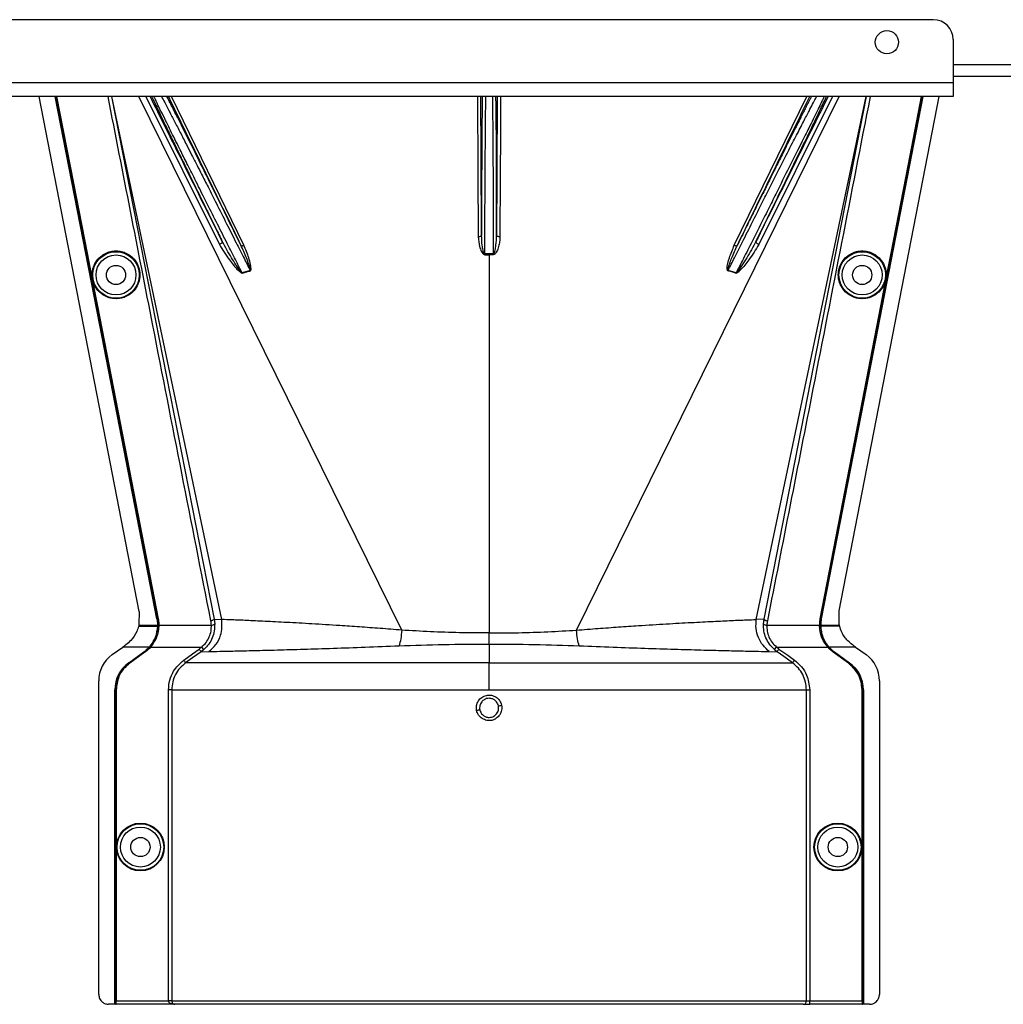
# Model space of a CAD drawing. Header units: inches. Extents: x -3977 to 448, y -4288 to 2176.
# Tile 149 of 206: x -3643 to -3495, y 722 to 871. Entities that reach past the tile are written whole.
import ezdxf

# ---------------------------------------------------------------- set-up
doc = ezdxf.new("R2010")
doc.units = ezdxf.units.IN
doc.header["$MEASUREMENT"] = 0

msp = doc.modelspace()

# ---------------------------------------------------------------- linework, layer by layer
at = {"color": 7, "linetype": 'Continuous', "lineweight": 25}
for p, q in [((-3505.463, 870.523), (-3784.463, 870.523)), ((-3502.463, 867.523), (-3502.463, 861.023)), ((-3502.463, 862.023), (-3289.963, 862.023)), ((-3502.463, 861.023), (-3787.463, 861.023)), ((-3502.463, 861.023), (-3502.463, 858.923)), ((-3502.463, 858.923), (-3787.463, 858.923))]:
    msp.add_line(p, q, dxfattribs=at)
at = {"color": 8, "linetype": 'Continuous', "lineweight": 25}
msp.add_line((-3502.463, 863.773), (-3259.963, 863.773), dxfattribs=at)
at = {"color": 2, "linetype": 'Continuous', "lineweight": 25}
for p, q in [((-3625.228, 781.281), (-3640.338, 858.923)), ((-3629.398, 858.923), (-3613.945, 780.102)), ((-3612.76, 780.051), (-3629.352, 858.923)), ((-3585.643, 778.457), (-3625.277, 858.923)), ((-3624.26, 858.923), (-3613.151, 836.626)), ((-3609.446, 836.494), (-3620.39, 858.923)), ((-3559.282, 778.457), (-3519.648, 858.923)), ((-3535.48, 836.494), (-3524.536, 858.923)), ((-3532.165, 780.051), (-3515.573, 858.923)), ((-3520.666, 858.923), (-3531.774, 836.626)), ((-3530.981, 780.102), (-3515.528, 858.923)), ((-3519.68, 781.371), (-3504.588, 858.923)), ((-3573.094, 835.199), (-3573.099, 840.023)), ((-3571.827, 840.023), (-3571.832, 835.199)), ((-3633.108, 835.318), (-3633.152, 835.31)), ((-3572.463, 835.081), (-3572.463, 835.2)), ((-3572.463, 835.081), (-3572.463, 778.024)), ((-3511.817, 835.318), (-3511.774, 835.31)), ((-3608.507, 832.694), (-3609.712, 832.33)), ((-3535.214, 832.33), (-3536.418, 832.694)), ((-3631.553, 827.33), (-3631.597, 827.321)), ((-3513.372, 827.33), (-3513.329, 827.321)), ((-3625.228, 781.281), (-3625.276, 779.241)), ((-3519.65, 779.241), (-3519.68, 781.371)), ((-3622.57, 780.153), (-3622.54, 780.159)), ((-3622.377, 780.161), (-3622.42, 780.153)), ((-3613.945, 780.102), (-3613.858, 779.393)), ((-3613.945, 780.102), (-3612.76, 780.051)), ((-3530.981, 780.102), (-3532.165, 780.051)), ((-3531.067, 779.393), (-3530.981, 780.102)), ((-3522.548, 780.161), (-3522.505, 780.153)), ((-3522.355, 780.153), (-3522.385, 780.159)), ((-3625.32, 779.062), (-3624.908, 779.062)), ((-3625.276, 779.241), (-3625.281, 779.221)), ((-3625.281, 779.221), (-3624.939, 779.221)), ((-3624.939, 779.221), (-3622.478, 779.221)), ((-3624.908, 779.062), (-3622.48, 779.062)), ((-3622.449, 779.062), (-3622.447, 779.221)), ((-3622.33, 779.063), (-3622.449, 779.063)), ((-3622.286, 779.061), (-3622.33, 779.063)), ((-3622.284, 779.221), (-3614.357, 779.221)), ((-3530.569, 779.221), (-3522.641, 779.221)), ((-3522.64, 779.061), (-3522.596, 779.063)), ((-3522.596, 779.063), (-3522.476, 779.063)), ((-3522.447, 779.221), (-3519.986, 779.221)), ((-3520.017, 779.062), (-3522.446, 779.062)), ((-3519.605, 779.062), (-3520.017, 779.062)), ((-3519.986, 779.221), (-3519.645, 779.221)), ((-3623.582, 775.899), (-3622.719, 777.383)), ((-3572.463, 776.356), (-3572.463, 778.024)), ((-3629.318, 774.76), (-3627.735, 775.899)), ((-3623.732, 775.899), (-3627.735, 775.899)), ((-3623.732, 775.899), (-3623.709, 775.878)), ((-3623.691, 775.899), (-3623.582, 775.899)), ((-3623.549, 775.87), (-3623.582, 775.899)), ((-3623.524, 775.899), (-3615.82, 775.899)), ((-3615.488, 775.525), (-3615.897, 775.198)), ((-3615.897, 775.198), (-3614.725, 775.24)), ((-3615.488, 775.525), (-3615.82, 775.899)), ((-3572.463, 776.356), (-3572.463, 773.519)), ((-3530.2, 775.24), (-3529.028, 775.198)), ((-3529.438, 775.525), (-3529.106, 775.899)), ((-3529.106, 775.899), (-3521.402, 775.899)), ((-3521.376, 775.87), (-3521.344, 775.899)), ((-3521.234, 775.899), (-3521.344, 775.899)), ((-3521.217, 775.878), (-3521.194, 775.899)), ((-3517.191, 775.899), (-3521.194, 775.899)), ((-3517.191, 775.899), (-3515.608, 774.76)), ((-3626.832, 773.519), (-3624.551, 775.16)), ((-3626.814, 773.494), (-3624.533, 775.135)), ((-3626.682, 773.519), (-3624.401, 775.16)), ((-3624.375, 775.124), (-3626.656, 773.483)), ((-3624.533, 775.135), (-3624.551, 775.16)), ((-3624.375, 775.124), (-3624.401, 775.16)), ((-3520.55, 775.124), (-3520.525, 775.16)), ((-3518.269, 773.483), (-3520.55, 775.124)), ((-3520.525, 775.16), (-3518.244, 773.519)), ((-3520.375, 775.16), (-3520.393, 775.135)), ((-3520.393, 775.135), (-3518.112, 773.494)), ((-3520.375, 775.16), (-3518.094, 773.519)), ((-3626.832, 773.519), (-3626.814, 773.494)), ((-3626.656, 773.483), (-3626.682, 773.519)), ((-3572.463, 769.46), (-3572.463, 773.519)), ((-3518.244, 773.519), (-3518.269, 773.483)), ((-3518.112, 773.494), (-3518.094, 773.519)), ((-3631.352, 723.522), (-3631.352, 770.79)), ((-3513.574, 770.79), (-3513.574, 723.522)), ((-3628.912, 722.022), (-3628.912, 769.46)), ((-3628.881, 769.46), (-3628.912, 769.46)), ((-3628.881, 722.022), (-3628.881, 769.46)), ((-3628.762, 722.022), (-3628.762, 769.46)), ((-3628.762, 769.46), (-3628.718, 769.46)), ((-3628.718, 769.46), (-3628.718, 722.522)), ((-3620.82, 722.522), (-3620.82, 769.46)), ((-3620.321, 769.46), (-3620.321, 722.522)), ((-3524.604, 722.522), (-3524.604, 769.46)), ((-3524.105, 769.46), (-3524.105, 722.522)), ((-3516.207, 722.522), (-3516.207, 769.46)), ((-3516.207, 769.46), (-3516.164, 769.46)), ((-3516.164, 769.46), (-3516.164, 722.022)), ((-3516.014, 769.46), (-3516.044, 769.46)), ((-3516.044, 769.46), (-3516.044, 722.022)), ((-3516.014, 769.46), (-3516.014, 722.022)), ((-3628.912, 722.022), (-3629.852, 722.022)), ((-3628.881, 722.022), (-3628.912, 722.022)), ((-3628.762, 722.022), (-3628.881, 722.022)), ((-3628.762, 722.022), (-3628.727, 722.022)), ((-3619.871, 722.022), (-3628.727, 722.022)), ((-3628.718, 722.522), (-3620.82, 722.522)), ((-3620.321, 722.522), (-3620.82, 722.522)), ((-3620.321, 722.522), (-3524.604, 722.522)), ((-3525.103, 722.022), (-3619.871, 722.022)), ((-3525.103, 722.022), (-3524.105, 722.022)), ((-3524.604, 722.522), (-3524.105, 722.522)), ((-3524.105, 722.022), (-3524.105, 722.522)), ((-3524.105, 722.522), (-3516.207, 722.522)), ((-3516.199, 722.022), (-3524.105, 722.022)), ((-3516.199, 722.022), (-3516.164, 722.022)), ((-3516.044, 722.022), (-3516.164, 722.022)), ((-3516.014, 722.022), (-3516.044, 722.022)), ((-3515.074, 722.022), (-3516.014, 722.022))]:
    msp.add_line(p, q, dxfattribs=at)
at = {"color": 2, "linetype": 'Continuous', "lineweight": 25, "flags": 128}
for points in [[(-3622.57, 780.153), (-3631.191, 824.462), (-3637.899, 858.923)], [(-3622.54, 780.159), (-3631.157, 824.452), (-3637.868, 858.923)], [(-3633.152, 835.31), (-3635.762, 848.718), (-3637.749, 858.923)], [(-3637.704, 858.923), (-3635.159, 845.853), (-3633.108, 835.318)], [(-3574.198, 858.923), (-3574.144, 847.565), (-3574.098, 837.776)], [(-3573.598, 838.015), (-3573.655, 850.06), (-3573.697, 858.923)], [(-3571.228, 858.923), (-3571.283, 847.479), (-3571.327, 838.015)], [(-3570.727, 858.923), (-3570.754, 853.285), (-3570.784, 846.943), (-3570.828, 837.776)], [(-3507.058, 858.923), (-3515.615, 814.961), (-3522.385, 780.159)], [(-3507.026, 858.923), (-3515.582, 814.968), (-3522.355, 780.153)], [(-3511.817, 835.318), (-3509.207, 848.726), (-3507.221, 858.923)], [(-3511.774, 835.31), (-3509.163, 848.718), (-3507.176, 858.923)], [(-3573.598, 838.015), (-3573.608, 837.969), (-3573.637, 837.924), (-3573.683, 837.883), (-3573.746, 837.847), (-3573.821, 837.817), (-3573.907, 837.795), (-3574.001, 837.781), (-3574.098, 837.776)], [(-3570.828, 837.776), (-3570.925, 837.781), (-3571.018, 837.795), (-3571.104, 837.817), (-3571.18, 837.847), (-3571.242, 837.883), (-3571.288, 837.924), (-3571.317, 837.969), (-3571.327, 838.015)], [(-3612.715, 837.074), (-3612.706, 837.027), (-3612.718, 836.972), (-3612.752, 836.912), (-3612.805, 836.848), (-3612.875, 836.785), (-3612.959, 836.725), (-3613.052, 836.671), (-3613.151, 836.626)], [(-3609.905, 836.503), (-3609.882, 836.473), (-3609.846, 836.451), (-3609.798, 836.437), (-3609.74, 836.432), (-3609.674, 836.435), (-3609.602, 836.447), (-3609.525, 836.467), (-3609.446, 836.494)], [(-3535.48, 836.494), (-3535.401, 836.467), (-3535.324, 836.447), (-3535.251, 836.435), (-3535.185, 836.432), (-3535.127, 836.437), (-3535.08, 836.451), (-3535.044, 836.473), (-3535.02, 836.503)], [(-3531.774, 836.626), (-3531.873, 836.671), (-3531.966, 836.725), (-3532.05, 836.785), (-3532.12, 836.848), (-3532.173, 836.912), (-3532.207, 836.972), (-3532.22, 837.027), (-3532.211, 837.074)], [(-3631.597, 827.321), (-3632.468, 831.795), (-3633.152, 835.31)], [(-3633.108, 835.318), (-3632.238, 830.845), (-3631.553, 827.33)], [(-3573.094, 835.199), (-3573.094, 835.184), (-3573.094, 835.168), (-3573.094, 835.153), (-3573.093, 835.138), (-3573.093, 835.124), (-3573.093, 835.109), (-3573.093, 835.095), (-3573.093, 835.081)], [(-3571.832, 835.081), (-3571.832, 835.095), (-3571.832, 835.109), (-3571.832, 835.124), (-3571.832, 835.138), (-3571.832, 835.153), (-3571.832, 835.168), (-3571.832, 835.184), (-3571.832, 835.199)], [(-3513.372, 827.33), (-3512.501, 831.803), (-3511.817, 835.318)], [(-3513.329, 827.321), (-3512.458, 831.795), (-3511.774, 835.31)], [(-3622.42, 780.153), (-3623.726, 786.866), (-3624.815, 792.466), (-3625.688, 796.953), (-3626.201, 799.588), (-3626.591, 801.597), (-3626.86, 802.98), (-3626.982, 803.607), (-3627.002, 803.708), (-3627.006, 803.73), (-3627.007, 803.735), (-3627.007, 803.736), (-3627.008, 803.736), (-3627.008, 803.736), (-3627.008, 803.736), (-3627.007, 803.736), (-3627.007, 803.736), (-3627.007, 803.736), (-3627.007, 803.736), (-3627.008, 803.736), (-3627.008, 803.737), (-3631.597, 827.321)], [(-3631.553, 827.33), (-3626.414, 800.915), (-3622.377, 780.161)], [(-3522.548, 780.161), (-3517.41, 806.575), (-3513.372, 827.33)], [(-3522.505, 780.153), (-3517.367, 806.567), (-3513.329, 827.321)], [(-3622.478, 779.221), (-3622.461, 779.221), (-3622.447, 779.221)], [(-3522.478, 779.221), (-3522.477, 779.132), (-3522.476, 779.062)], [(-3522.447, 779.221), (-3522.465, 779.221), (-3522.478, 779.221)], [(-3522.476, 779.062), (-3522.459, 779.062), (-3522.446, 779.062)], [(-3519.65, 779.241), (-3519.647, 779.23), (-3519.645, 779.221)], [(-3618.527, 773.924), (-3617.218, 774.865), (-3616.188, 775.604)], [(-3615.897, 775.198), (-3617.19, 774.27), (-3618.236, 773.519)], [(-3526.689, 773.519), (-3528.02, 774.474), (-3529.028, 775.198)], [(-3528.737, 775.604), (-3527.427, 774.663), (-3526.398, 773.925)]]:
    msp.add_lwpolyline(points, dxfattribs=at)
at = {"color": 7, "linetype": 'Continuous', "lineweight": 25}
msp.add_circle((-3512.463, 867.123), 1.75, dxfattribs=at)
at = {"color": 2, "linetype": 'Continuous', "lineweight": 25}
for centre, radius in [((-3628.742, 832.023), 3.509), ((-3628.742, 832.023), 3.012), ((-3516.183, 832.023), 3.509), ((-3516.183, 832.023), 3.012), ((-3628.742, 832.023), 1.45), ((-3516.183, 832.023), 1.45), ((-3625.062, 745.741), 3.605), ((-3625.062, 745.741), 3.509), ((-3625.062, 745.741), 3.012), ((-3519.864, 745.741), 3.605), ((-3519.864, 745.741), 3.509), ((-3519.864, 745.741), 3.012), ((-3625.062, 745.741), 1.45), ((-3519.864, 745.741), 1.45)]:
    msp.add_circle(centre, radius, dxfattribs=at)
at = {"color": 7, "linetype": 'Continuous', "lineweight": 25}
msp.add_arc((-3505.463, 867.523), 3, 0, 90, dxfattribs=at)
at = {"color": 2, "linetype": 'Continuous', "lineweight": 25}
for centre, radius, start, end in [((-3607.053, 833.405), 2.868, 202.02204, 202.7694), ((-3604.717, 833.815), 3.952, 196.4795, 197.15605), ((-3540.208, 833.815), 3.952, 342.84395, 343.5205), ((-3537.872, 833.405), 2.868, 337.2306, 337.97796), ((-3614.283, 779.815), 0.599, 262.9578, 315.17479), ((-3530.642, 779.815), 0.599, 224.82521, 277.0422), ((-3626.462, 770.79), 4.89, 125.73216, 180), ((-3518.464, 770.79), 4.89, 0, 54.26784), ((-3623.912, 769.46), 5, 125.73216, 180), ((-3521.014, 769.46), 4.969, 0, 54.26784), ((-3521.014, 769.46), 5, 0, 54.26784), ((-3568.775, 740.759), 26.168, 101.21699, 102.30669), ((-3576.15, 792.706), 26.17, 281.2161, 282.30574), ((-3525.104, 722.521), 0.5, 270.05508, 0.05497)]:
    msp.add_arc(centre, radius, start, end, dxfattribs=at)
for centre, major_axis, start_param, end_param in [((-3622.434, 777.671), (0.033, 4.773), 1.2402323, 1.2750713), ((-3522.492, 777.671), (-0.033, 4.773), 5.008114, 5.042953)]:
    msp.add_ellipse(centre, major_axis=major_axis, ratio=0.0122176, start_param=start_param, end_param=end_param, dxfattribs=at)
for points, knots in [([(-3614.436, 779.858), (-3617.354, 794.698), (-3622.535, 821.051), (-3627.687, 847.408), (-3629.938, 858.923)], [0, 0, 0, 0, 0.563129, 1, 1, 1, 1]), ([(-3612.715, 837.074), (-3614.82, 841.305), (-3618.444, 848.587), (-3622.069, 855.871), (-3623.588, 858.923)], [0, 0, 0, 0, 0.5810389, 1, 1, 1, 1]), ([(-3623.35, 858.923), (-3623.327, 858.874), (-3623.275, 858.761), (-3623.196, 858.594), (-3623.138, 858.469), (-3623.112, 858.414), (-3623.093, 858.374), (-3623.041, 858.264), (-3622.854, 857.868), (-3622.514, 857.154), (-3622.06, 856.206), (-3621.624, 855.298), (-3621.199, 854.417), (-3620.743, 853.473), (-3620.257, 852.469), (-3619.557, 851.027), (-3618.675, 849.216), (-3617.565, 846.943), (-3616.386, 844.535), (-3615.094, 841.903), (-3613.843, 839.36), (-3613.057, 837.768), (-3612.715, 837.074)], [0, 0, 0, 0, 0.0153343, 0.034941, 0.0427187, 0.0470686, 0.0484625, 0.0525325, 0.0739635, 0.1418048, 0.2024107, 0.2484103, 0.2945215, 0.3412995, 0.3887581, 0.4365179, 0.53653, 0.620098, 0.7125676, 0.8188361, 0.9209665, 1, 1, 1, 1]), ([(-3609.712, 832.33), (-3610.004, 832.901), (-3610.68, 834.223), (-3611.867, 836.558), (-3613.264, 839.335), (-3614.549, 841.883), (-3615.557, 843.889), (-3616.312, 845.387), (-3617.182, 847.123), (-3618.159, 849.074), (-3619.105, 850.967), (-3619.875, 852.516), (-3620.508, 853.796), (-3621.43, 855.661), (-3622.262, 857.349), (-3622.834, 858.533), (-3622.982, 858.849), (-3623.017, 858.923)], [0, 0, 0, 0, 0.0573836, 0.1326953, 0.2259282, 0.3209584, 0.3734689, 0.4175145, 0.4659054, 0.5440857, 0.6149216, 0.6676324, 0.7186743, 0.7680795, 0.9065389, 0.9781147, 1, 1, 1, 1]), ([(-3621.87, 858.923), (-3621.833, 858.854), (-3621.673, 858.557), (-3621.25, 857.753), (-3620.603, 856.514), (-3619.826, 855.012), (-3618.952, 853.313), (-3618.096, 851.646), (-3617.276, 850.042), (-3616.552, 848.62), (-3615.746, 847.037), (-3614.775, 845.14), (-3613.518, 842.652), (-3612.09, 839.82), (-3610.692, 837.038), (-3609.504, 834.675), (-3608.814, 833.304), (-3608.507, 832.694)], [0, 0, 0, 0, 0.0206427, 0.0896399, 0.1605839, 0.2347576, 0.3064728, 0.3783979, 0.4295196, 0.4831864, 0.5287595, 0.5917833, 0.6725476, 0.7704894, 0.8622687, 0.9387727, 1, 1, 1, 1]), ([(-3609.905, 836.503), (-3610.384, 837.477), (-3611.409, 839.565), (-3612.944, 842.678), (-3614.426, 845.675), (-3615.919, 848.685), (-3617.385, 851.63), (-3618.646, 854.15), (-3619.711, 856.267), (-3620.508, 857.842), (-3620.912, 858.628), (-3621.064, 858.923)], [0, 0, 0, 0, 0.1107526, 0.2373143, 0.3502207, 0.4540581, 0.5934671, 0.7192205, 0.8032133, 0.9260683, 1, 1, 1, 1]), ([(-3620.834, 858.923), (-3618.82, 854.792), (-3615.176, 847.317), (-3611.535, 839.846), (-3609.905, 836.503)], [0, 0, 0, 0, 0.5525619, 1, 1, 1, 1]), ([(-3573.489, 858.923), (-3573.49, 858.873), (-3573.493, 858.742), (-3573.497, 858.535), (-3573.5, 858.376), (-3573.501, 858.312), (-3573.501, 858.28), (-3573.504, 858.135), (-3573.508, 857.854), (-3573.515, 857.413), (-3573.521, 856.942), (-3573.527, 856.416), (-3573.535, 855.712), (-3573.545, 854.758), (-3573.554, 853.611), (-3573.563, 852.423), (-3573.571, 851.011), (-3573.579, 849.413), (-3573.587, 847.546), (-3573.592, 845.88), (-3573.596, 844.047), (-3573.598, 842.104), (-3573.599, 840.003), (-3573.598, 838.635), (-3573.598, 838.015)], [0, 0, 0, 0, 0.0166691, 0.0437801, 0.0539766, 0.0582347, 0.0601538, 0.0619329, 0.0949288, 0.1279181, 0.1609018, 0.1938805, 0.2318688, 0.2917098, 0.3582433, 0.4138686, 0.4678641, 0.5566996, 0.6253008, 0.7029741, 0.7587986, 0.84244, 0.9286124, 1, 1, 1, 1]), ([(-3573.099, 840.023), (-3573.091, 841.332), (-3573.077, 843.95), (-3573.054, 847.726), (-3573.032, 851.204), (-3573.009, 854.264), (-3572.987, 856.73), (-3572.969, 858.312), (-3572.959, 858.793), (-3572.956, 858.923)], [0, 0, 0, 0, 0.15695739, 0.31391478, 0.47087217, 0.62782955, 0.78478694, 0.94174433, 1, 1, 1, 1]), ([(-3571.969, 858.923), (-3571.966, 858.793), (-3571.956, 858.312), (-3571.938, 856.73), (-3571.916, 854.264), (-3571.894, 851.204), (-3571.871, 847.726), (-3571.849, 843.95), (-3571.834, 841.332), (-3571.827, 840.023)], [0, 0, 0, 0, 0.0582557, 0.2152131, 0.3721704, 0.5291278, 0.6860852, 0.8430426, 1, 1, 1, 1]), ([(-3571.327, 838.015), (-3571.327, 838.284), (-3571.327, 838.824), (-3571.327, 839.643), (-3571.327, 840.473), (-3571.327, 841.784), (-3571.328, 843.056), (-3571.33, 844.12), (-3571.331, 844.474), (-3571.331, 844.607), (-3571.331, 844.669), (-3571.332, 845.081), (-3571.334, 845.857), (-3571.337, 846.981), (-3571.34, 847.951), (-3571.344, 848.907), (-3571.349, 849.977), (-3571.356, 851.359), (-3571.366, 852.916), (-3571.378, 854.461), (-3571.391, 855.809), (-3571.403, 856.886), (-3571.415, 857.7), (-3571.425, 858.309), (-3571.432, 858.714), (-3571.436, 858.883), (-3571.437, 858.923)], [0, 0, 0, 0, 0.0309875, 0.0623812, 0.0941812, 0.1263867, 0.2132907, 0.2410509, 0.2510029, 0.2549966, 0.2567479, 0.2583355, 0.3036753, 0.3490046, 0.3943251, 0.4234326, 0.4694632, 0.5324116, 0.6084698, 0.690263, 0.770095, 0.8381091, 0.8961778, 0.94397, 0.9867951, 1, 1, 1, 1]), ([(-3523.862, 858.923), (-3523.924, 858.804), (-3524.04, 858.579), (-3524.207, 858.251), (-3524.319, 858.032), (-3524.373, 857.926), (-3524.403, 857.866), (-3524.54, 857.598), (-3524.772, 857.14), (-3525.086, 856.519), (-3525.293, 856.109), (-3525.401, 855.895), (-3525.439, 855.821), (-3525.453, 855.791), (-3525.623, 855.454), (-3526.038, 854.629), (-3526.711, 853.287), (-3527.485, 851.739), (-3528.341, 850.022), (-3529.244, 848.205), (-3530.215, 846.248), (-3531.1, 844.46), (-3532.054, 842.529), (-3533.053, 840.504), (-3534.073, 838.432), (-3534.731, 837.091), (-3535.02, 836.503)], [0, 0, 0, 0, 0.0311776, 0.0588883, 0.0717596, 0.0779477, 0.0809797, 0.0839703, 0.1328008, 0.1697794, 0.194664, 0.2025307, 0.2053145, 0.2068987, 0.2073307, 0.2604828, 0.3369424, 0.4028304, 0.4710206, 0.5587227, 0.626383, 0.7036835, 0.7661012, 0.8469711, 0.9328737, 1, 1, 1, 1]), ([(-3535.02, 836.503), (-3532.946, 840.757), (-3529.304, 848.229), (-3525.661, 855.704), (-3524.092, 858.923)], [0, 0, 0, 0, 0.5694662, 1, 1, 1, 1]), ([(-3532.732, 840.023), (-3532.306, 840.871), (-3531.484, 842.508), (-3529.987, 845.512), (-3528.371, 848.726), (-3526.774, 851.802), (-3525.714, 853.812), (-3525.049, 855.111), (-3524.604, 855.976), (-3523.952, 857.243), (-3523.374, 858.361), (-3523.122, 858.819), (-3523.065, 858.923)], [0, 0, 0, 0, 0.10581834, 0.20434309, 0.37933261, 0.52532755, 0.64244402, 0.69681846, 0.750254, 0.80278244, 0.95501976, 1, 1, 1, 1]), ([(-3532.211, 837.074), (-3531.546, 838.423), (-3530.215, 841.121), (-3528.235, 845.154), (-3526.349, 849.011), (-3524.59, 852.627), (-3523.078, 855.758), (-3522.021, 857.967), (-3521.687, 858.688), (-3521.578, 858.923)], [0, 0, 0, 0, 0.1514708, 0.3030302, 0.4545333, 0.6060937, 0.7647322, 0.9233851, 1, 1, 1, 1]), ([(-3521.338, 858.923), (-3523.308, 854.964), (-3526.933, 847.681), (-3530.557, 840.398), (-3532.211, 837.074)], [0, 0, 0, 0, 0.5434692, 1, 1, 1, 1]), ([(-3521.92, 858.923), (-3521.971, 858.816), (-3522.19, 858.354), (-3522.955, 856.774), (-3523.912, 854.804), (-3524.778, 853.077), (-3525.411, 851.831), (-3526.146, 850.383), (-3527.307, 848.077), (-3528.631, 845.409), (-3530.095, 842.45), (-3530.899, 840.85), (-3531.314, 840.023)], [0, 0, 0, 0, 0.046067, 0.1979567, 0.3571034, 0.4144948, 0.4784064, 0.5488719, 0.6259163, 0.7996112, 0.8964894, 1, 1, 1, 1]), ([(-3514.987, 858.923), (-3517.86, 844.228), (-3523.013, 817.87), (-3528.196, 791.518), (-3530.489, 779.858)], [0, 0, 0, 0, 0.5575415, 1, 1, 1, 1]), ([(-3536.418, 832.694), (-3536.102, 833.324), (-3535.387, 834.744), (-3534.154, 837.197), (-3533.234, 839.025), (-3532.732, 840.023)], [0, 0, 0, 0, 0.2657186, 0.599055, 1, 1, 1, 1]), ([(-3531.314, 840.023), (-3531.863, 838.932), (-3532.852, 836.968), (-3534.157, 834.395), (-3534.896, 832.95), (-3535.214, 832.33)], [0, 0, 0, 0, 0.415954, 0.7493023, 1, 1, 1, 1]), ([(-3574.098, 837.776), (-3574.058, 837.285), (-3573.999, 836.547), (-3573.71, 835.711), (-3573.481, 835.331), (-3573.302, 835.127), (-3573.162, 835.096), (-3573.093, 835.081)], [0, 0, 0, 0, 0.4983599, 0.7494053, 0.8749278, 0.9384803, 1, 1, 1, 1]), ([(-3573.094, 835.199), (-3573.103, 835.2), (-3573.122, 835.202), (-3573.158, 835.224), (-3573.29, 835.388), (-3573.384, 835.838), (-3573.555, 836.741), (-3573.581, 837.506), (-3573.598, 838.015)], [0, 0, 0, 0, 0.0089156, 0.0183587, 0.040761, 0.2203798, 0.4805661, 1, 1, 1, 1]), ([(-3571.832, 835.199), (-3571.823, 835.2), (-3571.804, 835.202), (-3571.767, 835.224), (-3571.711, 835.292), (-3571.633, 835.474), (-3571.52, 835.884), (-3571.378, 836.747), (-3571.348, 837.508), (-3571.327, 838.015)], [0, 0, 0, 0, 0.0089627, 0.0184522, 0.040975, 0.0975574, 0.2215224, 0.4810232, 1, 1, 1, 1]), ([(-3570.828, 837.776), (-3570.839, 837.53), (-3570.86, 837.038), (-3570.991, 836.423), (-3571.138, 835.947), (-3571.284, 835.599), (-3571.432, 835.342), (-3571.583, 835.182), (-3571.696, 835.099), (-3571.787, 835.087), (-3571.832, 835.081)], [0, 0, 0, 0, 0.2494258, 0.4981465, 0.6313157, 0.748454, 0.8738124, 0.9191167, 0.9603769, 1, 1, 1, 1]), ([(-3613.151, 836.626), (-3612.668, 835.835), (-3611.834, 834.47), (-3610.702, 833.081), (-3610.029, 832.455), (-3609.817, 832.325), (-3609.739, 832.296), (-3609.712, 832.292), (-3609.701, 832.294), (-3609.698, 832.295)], [0, 0, 0, 0, 0.50298612, 0.86745605, 0.95625538, 0.98653103, 0.99475298, 0.99816914, 1, 1, 1, 1]), ([(-3609.712, 832.33), (-3609.714, 832.329), (-3609.718, 832.328), (-3609.727, 832.329), (-3609.745, 832.334), (-3609.83, 832.393), (-3609.93, 832.526), (-3610.1, 832.746), (-3610.341, 833.091), (-3610.76, 833.718), (-3611.608, 835.042), (-3612.26, 836.239), (-3612.715, 837.074)], [0, 0, 0, 0, 0.0010741, 0.0021709, 0.0045573, 0.0104098, 0.0556879, 0.0929528, 0.1604429, 0.2818086, 0.4986546, 1, 1, 1, 1]), ([(-3608.507, 832.694), (-3608.504, 832.695), (-3608.498, 832.696), (-3608.491, 832.7), (-3608.485, 832.707), (-3608.474, 832.725), (-3608.47, 832.786), (-3608.492, 832.921), (-3608.563, 833.206), (-3608.75, 833.774), (-3609.171, 834.905), (-3609.612, 835.864), (-3609.905, 836.502)], [0, 0, 0, 0, 0.0020234, 0.0039613, 0.0059873, 0.008217, 0.0197297, 0.050125, 0.1118242, 0.2383477, 0.493618, 1, 1, 1, 1]), ([(-3608.494, 832.649), (-3608.472, 832.659), (-3608.429, 832.677), (-3608.387, 832.76), (-3608.372, 832.908), (-3608.379, 833.206), (-3608.483, 833.787), (-3608.775, 834.931), (-3609.178, 835.87), (-3609.446, 836.494)], [0, 0, 0, 0, 0.0152758, 0.0305323, 0.0634754, 0.1262277, 0.2512207, 0.5011926, 1, 1, 1, 1]), ([(-3536.432, 832.649), (-3536.441, 832.652), (-3536.459, 832.659), (-3536.492, 832.685), (-3536.543, 832.769), (-3536.592, 833.435), (-3536.212, 834.71), (-3535.737, 835.868), (-3535.48, 836.494)], [0, 0, 0, 0, 0.00628949, 0.0128488, 0.0284102, 0.07570727, 0.49978448, 1, 1, 1, 1]), ([(-3536.418, 832.694), (-3536.421, 832.695), (-3536.427, 832.696), (-3536.434, 832.7), (-3536.44, 832.706), (-3536.447, 832.717), (-3536.451, 832.735), (-3536.459, 832.857), (-3536.399, 833.055), (-3536.304, 833.393), (-3536.129, 833.896), (-3535.731, 834.96), (-3535.314, 835.864), (-3535.02, 836.503)], [0, 0, 0, 0, 0.002002, 0.0039182, 0.0059178, 0.0081145, 0.0132777, 0.0194868, 0.0994036, 0.1644525, 0.2820291, 0.4928409, 1, 1, 1, 1]), ([(-3531.774, 836.626), (-3532.255, 835.839), (-3533.083, 834.482), (-3534.213, 833.092), (-3534.864, 832.444), (-3535.087, 832.308), (-3535.169, 832.289), (-3535.205, 832.289), (-3535.22, 832.293), (-3535.228, 832.295)], [0, 0, 0, 0, 0.49871053, 0.85962412, 0.95470066, 0.98237053, 0.99206952, 0.9961825, 1, 1, 1, 1]), ([(-3532.211, 837.074), (-3532.666, 836.239), (-3533.351, 834.981), (-3534.245, 833.594), (-3534.708, 832.911), (-3534.948, 832.581), (-3535.078, 832.428), (-3535.143, 832.359), (-3535.18, 832.334), (-3535.198, 832.329), (-3535.207, 832.328), (-3535.211, 832.329), (-3535.214, 832.33)], [0, 0, 0, 0, 0.5009066, 0.755241, 0.8820707, 0.9446164, 0.9748532, 0.9894631, 0.9953788, 0.9977943, 0.9989073, 1, 1, 1, 1]), ([(-3628.742, 828.439), (-3628.96, 828.451), (-3629.436, 828.476), (-3630.183, 828.707), (-3630.969, 829.154), (-3631.695, 829.884), (-3632.219, 830.879), (-3632.412, 832.044), (-3632.219, 833.208), (-3631.695, 834.204), (-3630.969, 834.933), (-3630.183, 835.381), (-3629.436, 835.611), (-3628.96, 835.637), (-3628.742, 835.648)], [0, 0, 0, 0, 0.0563094, 0.122835, 0.200993, 0.2913236, 0.3924071, 0.5, 0.6075929, 0.7086764, 0.799007, 0.877165, 0.9436906, 1, 1, 1, 1]), ([(-3628.742, 835.648), (-3628.524, 835.637), (-3628.049, 835.611), (-3627.301, 835.381), (-3626.515, 834.933), (-3625.79, 834.204), (-3625.265, 833.208), (-3625.072, 832.044), (-3625.265, 830.879), (-3625.79, 829.884), (-3626.515, 829.154), (-3627.301, 828.707), (-3628.049, 828.476), (-3628.524, 828.451), (-3628.742, 828.439)], [0, 0, 0, 0, 0.0563094, 0.122835, 0.200993, 0.2913236, 0.3924071, 0.5, 0.6075929, 0.7086764, 0.799007, 0.877165, 0.9436906, 1, 1, 1, 1]), ([(-3572.463, 835.2), (-3572.581, 835.2), (-3572.791, 835.199), (-3573.001, 835.199), (-3573.094, 835.199)], [0, 0, 0, 0, 0.55999998, 1, 1, 1, 1]), ([(-3573.093, 835.081), (-3572.976, 835.081), (-3572.765, 835.081), (-3572.555, 835.081), (-3572.463, 835.081)], [0, 0, 0, 0, 0.56, 1, 1, 1, 1]), ([(-3571.832, 835.199), (-3571.95, 835.199), (-3572.16, 835.2), (-3572.37, 835.2), (-3572.463, 835.2)], [0, 0, 0, 0, 0.56, 1, 1, 1, 1]), ([(-3571.832, 835.081), (-3571.95, 835.081), (-3572.16, 835.081), (-3572.37, 835.081), (-3572.463, 835.081)], [0, 0, 0, 0, 0.5599984, 1, 1, 1, 1]), ([(-3516.183, 828.439), (-3516.401, 828.451), (-3516.877, 828.476), (-3517.624, 828.707), (-3518.41, 829.154), (-3519.135, 829.884), (-3519.66, 830.879), (-3519.853, 832.044), (-3519.66, 833.208), (-3519.135, 834.204), (-3518.41, 834.933), (-3517.624, 835.381), (-3516.877, 835.611), (-3516.401, 835.637), (-3516.183, 835.648)], [0, 0, 0, 0, 0.0563094, 0.122835, 0.200993, 0.2913236, 0.3924071, 0.5, 0.6075929, 0.7086764, 0.799007, 0.877165, 0.9436906, 1, 1, 1, 1]), ([(-3516.183, 835.648), (-3515.965, 835.637), (-3515.49, 835.611), (-3514.742, 835.381), (-3513.956, 834.933), (-3513.231, 834.204), (-3512.706, 833.208), (-3512.513, 832.044), (-3512.706, 830.879), (-3513.231, 829.884), (-3513.956, 829.154), (-3514.742, 828.707), (-3515.49, 828.476), (-3515.965, 828.451), (-3516.183, 828.439)], [0, 0, 0, 0, 0.0563094, 0.122835, 0.200993, 0.2913236, 0.3924071, 0.5, 0.6075929, 0.7086764, 0.799007, 0.877165, 0.9436906, 1, 1, 1, 1]), ([(-3609.698, 832.295), (-3609.475, 832.368), (-3609.078, 832.497), (-3608.672, 832.603), (-3608.494, 832.649)], [0, 0, 0, 0, 0.5599586, 1, 1, 1, 1]), ([(-3535.228, 832.295), (-3535.439, 832.364), (-3535.837, 832.494), (-3536.242, 832.6), (-3536.432, 832.649)], [0, 0, 0, 0, 0.5320089, 1, 1, 1, 1]), ([(-3622.57, 780.153), (-3622.541, 779.98), (-3622.49, 779.671), (-3622.482, 779.358), (-3622.478, 779.221)], [0, 0, 0, 0, 0.5598333, 1, 1, 1, 1]), ([(-3622.447, 779.221), (-3622.453, 779.397), (-3622.463, 779.712), (-3622.516, 780.022), (-3622.54, 780.159)], [0, 0, 0, 0, 0.5600547, 1, 1, 1, 1]), ([(-3622.33, 779.063), (-3622.331, 779.267), (-3622.332, 779.633), (-3622.393, 779.994), (-3622.42, 780.153)], [0, 0, 0, 0, 0.5600766, 1, 1, 1, 1]), ([(-3622.377, 780.161), (-3622.348, 779.986), (-3622.296, 779.675), (-3622.288, 779.359), (-3622.284, 779.221)], [0, 0, 0, 0, 0.5599609, 1, 1, 1, 1]), ([(-3614.725, 775.24), (-3614.355, 775.571), (-3613.601, 776.244), (-3612.738, 777.904), (-3612.752, 779.242), (-3612.76, 780.051)], [0, 0, 0, 0, 0.27617864, 0.56293571, 1, 1, 1, 1]), ([(-3613.945, 780.102), (-3613.954, 780.078), (-3613.974, 780.028), (-3614.107, 779.952), (-3614.271, 779.893), (-3614.383, 779.87), (-3614.436, 779.858)], [0, 0, 0, 0, 0.2704256, 0.5623869, 0.7895723, 1, 1, 1, 1]), ([(-3614.357, 779.221), (-3614.365, 779.34), (-3614.381, 779.554), (-3614.419, 779.765), (-3614.436, 779.858)], [0, 0, 0, 0, 0.5599329, 1, 1, 1, 1]), ([(-3585.643, 778.457), (-3586.734, 778.542), (-3588.901, 778.711), (-3592.018, 778.941), (-3595.506, 779.179), (-3599.238, 779.407), (-3603.03, 779.615), (-3606.341, 779.782), (-3609.112, 779.911), (-3611.346, 780.011), (-3612.288, 780.037), (-3612.76, 780.051)], [0, 0, 0, 0, 0.084405, 0.167683, 0.2508255, 0.3762115, 0.5005933, 0.6255551, 0.7504676, 0.8747621, 1, 1, 1, 1]), ([(-3559.282, 778.457), (-3558.191, 778.542), (-3556.024, 778.711), (-3552.907, 778.941), (-3549.419, 779.179), (-3545.687, 779.407), (-3541.896, 779.615), (-3538.584, 779.782), (-3535.814, 779.911), (-3533.58, 780.011), (-3532.638, 780.037), (-3532.165, 780.051)], [0, 0, 0, 0, 0.084405, 0.167683, 0.2508255, 0.3762115, 0.5005933, 0.6255551, 0.7504676, 0.8747621, 1, 1, 1, 1]), ([(-3530.2, 775.24), (-3530.534, 775.531), (-3531.216, 776.124), (-3531.893, 777.338), (-3532.263, 778.686), (-3532.197, 779.601), (-3532.165, 780.051)], [0, 0, 0, 0, 0.2452308, 0.5, 0.7547692, 1, 1, 1, 1]), ([(-3530.981, 780.102), (-3530.974, 780.081), (-3530.962, 780.048), (-3530.901, 780.001), (-3530.837, 779.965), (-3530.759, 779.931), (-3530.645, 779.891), (-3530.551, 779.871), (-3530.489, 779.858)], [0, 0, 0, 0, 0.2396351, 0.3684751, 0.5, 0.6315249, 0.7603649, 1, 1, 1, 1]), ([(-3530.489, 779.858), (-3530.51, 779.74), (-3530.548, 779.529), (-3530.562, 779.315), (-3530.569, 779.221)], [0, 0, 0, 0, 0.55993288, 1, 1, 1, 1]), ([(-3522.548, 780.161), (-3522.578, 779.986), (-3522.63, 779.675), (-3522.638, 779.359), (-3522.641, 779.221)], [0, 0, 0, 0, 0.5599497, 1, 1, 1, 1]), ([(-3522.505, 780.153), (-3522.538, 779.95), (-3522.597, 779.589), (-3522.596, 779.223), (-3522.596, 779.063)], [0, 0, 0, 0, 0.5600744, 1, 1, 1, 1]), ([(-3522.385, 780.159), (-3522.415, 779.985), (-3522.467, 779.674), (-3522.475, 779.359), (-3522.478, 779.221)], [0, 0, 0, 0, 0.5600516, 1, 1, 1, 1]), ([(-3522.355, 780.153), (-3522.384, 779.98), (-3522.436, 779.671), (-3522.444, 779.358), (-3522.447, 779.221)], [0, 0, 0, 0, 0.5598333, 1, 1, 1, 1]), ([(-3625.32, 779.063), (-3625.41, 778.786), (-3625.658, 778.017), (-3626.323, 777.005), (-3627.006, 776.448), (-3627.274, 776.23)], [0, 0, 0, 0, 0.25487146, 0.70803184, 1, 1, 1, 1]), ([(-3625.314, 779.085), (-3625.315, 779.08), (-3625.317, 779.073), (-3625.319, 779.066), (-3625.32, 779.062)], [0, 0, 0, 0, 0.56, 1, 1, 1, 1]), ([(-3625.281, 779.221), (-3625.287, 779.195), (-3625.298, 779.15), (-3625.309, 779.105), (-3625.314, 779.085)], [0, 0, 0, 0, 0.5599961, 1, 1, 1, 1]), ([(-3622.48, 779.063), (-3622.502, 778.781), (-3622.546, 778.217), (-3622.802, 777.382), (-3623.182, 776.587), (-3623.549, 776.128), (-3623.732, 775.899)], [0, 0, 0, 0, 0.2500257, 0.5001914, 0.7501772, 1, 1, 1, 1]), ([(-3623.691, 775.899), (-3623.342, 776.384), (-3622.647, 777.351), (-3622.515, 778.493), (-3622.449, 779.062)], [0, 0, 0, 0, 0.5013928, 1, 1, 1, 1]), ([(-3622.286, 779.061), (-3622.353, 778.49), (-3622.486, 777.347), (-3623.178, 776.381), (-3623.524, 775.899)], [0, 0, 0, 0, 0.4999469, 1, 1, 1, 1]), ([(-3622.449, 779.062), (-3622.455, 779.062), (-3622.465, 779.062), (-3622.475, 779.062), (-3622.48, 779.062)], [0, 0, 0, 0, 0.56000001, 1, 1, 1, 1]), ([(-3622.284, 779.221), (-3622.284, 779.191), (-3622.284, 779.138), (-3622.285, 779.085), (-3622.286, 779.061)], [0, 0, 0, 0, 0.5600001, 1, 1, 1, 1]), ([(-3615.82, 775.899), (-3615.587, 776.122), (-3615.123, 776.567), (-3614.651, 777.406), (-3614.365, 778.311), (-3614.36, 778.917), (-3614.357, 779.221)], [0, 0, 0, 0, 0.2526371, 0.5035436, 0.7519095, 1, 1, 1, 1]), ([(-3613.858, 779.393), (-3613.862, 779.039), (-3613.87, 778.332), (-3614.188, 777.284), (-3614.712, 776.31), (-3615.229, 775.787), (-3615.488, 775.525)], [0, 0, 0, 0, 0.2495808, 0.4989767, 0.7495561, 1, 1, 1, 1]), ([(-3585.643, 778.457), (-3585.683, 777.995), (-3585.763, 777.072), (-3585.949, 776.419), (-3586.043, 776.093)], [0, 0, 0, 0, 0.4999782, 1, 1, 1, 1]), ([(-3572.463, 778.024), (-3573.95, 778.033), (-3576.927, 778.052), (-3581.351, 778.194), (-3584.21, 778.369), (-3585.643, 778.457)], [0, 0, 0, 0, 0.3326232, 0.6656434, 1, 1, 1, 1]), ([(-3572.463, 778.024), (-3570.975, 778.033), (-3567.999, 778.052), (-3563.575, 778.194), (-3560.715, 778.369), (-3559.282, 778.457)], [0, 0, 0, 0, 0.33262324, 0.66564339, 1, 1, 1, 1]), ([(-3558.883, 776.093), (-3558.976, 776.419), (-3559.163, 777.072), (-3559.242, 777.995), (-3559.282, 778.457)], [0, 0, 0, 0, 0.50002184, 1, 1, 1, 1]), ([(-3529.438, 775.525), (-3529.696, 775.787), (-3530.214, 776.31), (-3530.737, 777.284), (-3531.055, 778.332), (-3531.063, 779.039), (-3531.067, 779.393)], [0, 0, 0, 0, 0.2504497, 0.501026, 0.7504119, 1, 1, 1, 1]), ([(-3530.569, 779.221), (-3530.566, 778.917), (-3530.56, 778.311), (-3530.274, 777.406), (-3529.802, 776.567), (-3529.338, 776.122), (-3529.106, 775.899)], [0, 0, 0, 0, 0.24809771, 0.49645367, 0.74735706, 1, 1, 1, 1]), ([(-3522.64, 779.061), (-3522.64, 779.091), (-3522.641, 779.144), (-3522.641, 779.197), (-3522.641, 779.221)], [0, 0, 0, 0, 0.5600457, 1, 1, 1, 1]), ([(-3521.402, 775.899), (-3521.748, 776.381), (-3522.44, 777.347), (-3522.573, 778.49), (-3522.64, 779.061)], [0, 0, 0, 0, 0.500053, 1, 1, 1, 1]), ([(-3521.344, 775.899), (-3521.73, 776.444), (-3522.422, 777.42), (-3522.542, 778.56), (-3522.596, 779.063)], [0, 0, 0, 0, 0.5591099, 1, 1, 1, 1]), ([(-3522.446, 779.063), (-3522.424, 778.781), (-3522.38, 778.217), (-3522.123, 777.382), (-3521.743, 776.587), (-3521.377, 776.128), (-3521.194, 775.899)], [0, 0, 0, 0, 0.2500257, 0.5001914, 0.7501772, 1, 1, 1, 1]), ([(-3519.611, 779.085), (-3519.617, 779.11), (-3519.629, 779.156), (-3519.64, 779.201), (-3519.645, 779.221)], [0, 0, 0, 0, 0.5599989, 1, 1, 1, 1]), ([(-3519.611, 779.085), (-3519.61, 779.08), (-3519.608, 779.073), (-3519.606, 779.066), (-3519.605, 779.062)], [0, 0, 0, 0, 0.5600046, 1, 1, 1, 1]), ([(-3517.652, 776.23), (-3517.888, 776.42), (-3518.548, 776.95), (-3519.239, 777.947), (-3519.504, 778.755), (-3519.605, 779.063)], [0, 0, 0, 0, 0.2563458, 0.7166755, 1, 1, 1, 1]), ([(-3627.633, 775.972), (-3627.652, 775.958), (-3627.686, 775.934), (-3627.72, 775.909), (-3627.735, 775.899)], [0, 0, 0, 0, 0.56, 1, 1, 1, 1]), ([(-3627.633, 775.972), (-3627.566, 776.02), (-3627.446, 776.106), (-3627.326, 776.192), (-3627.274, 776.23)], [0, 0, 0, 0, 0.5599992, 1, 1, 1, 1]), ([(-3623.732, 775.899), (-3623.874, 775.748), (-3624.127, 775.48), (-3624.421, 775.258), (-3624.551, 775.16)], [0, 0, 0, 0, 0.5600007, 1, 1, 1, 1]), ([(-3624.533, 775.135), (-3624.368, 775.262), (-3624.074, 775.488), (-3623.82, 775.759), (-3623.709, 775.878)], [0, 0, 0, 0, 0.5599982, 1, 1, 1, 1]), ([(-3624.401, 775.16), (-3624.237, 775.285), (-3623.944, 775.51), (-3623.693, 775.78), (-3623.582, 775.899)], [0, 0, 0, 0, 0.5598194, 1, 1, 1, 1]), ([(-3623.549, 775.87), (-3623.692, 775.718), (-3623.948, 775.448), (-3624.245, 775.223), (-3624.375, 775.124)], [0, 0, 0, 0, 0.559821, 1, 1, 1, 1]), ([(-3623.709, 775.878), (-3623.706, 775.882), (-3623.7, 775.889), (-3623.694, 775.896), (-3623.691, 775.899)], [0, 0, 0, 0, 0.56, 1, 1, 1, 1]), ([(-3623.549, 775.87), (-3623.544, 775.875), (-3623.536, 775.885), (-3623.527, 775.894), (-3623.524, 775.899)], [0, 0, 0, 0, 0.56, 1, 1, 1, 1]), ([(-3616.188, 775.604), (-3616.117, 775.656), (-3615.991, 775.75), (-3615.872, 775.853), (-3615.82, 775.899)], [0, 0, 0, 0, 0.5599594, 1, 1, 1, 1]), ([(-3615.897, 775.198), (-3615.902, 775.205), (-3615.913, 775.22), (-3615.982, 775.315), (-3616.078, 775.45), (-3616.153, 775.554), (-3616.188, 775.604)], [0, 0, 0, 0, 0.240618, 0.5, 0.759382, 1, 1, 1, 1]), ([(-3614.725, 775.24), (-3614.228, 775.245), (-3613.238, 775.255), (-3610.893, 775.307), (-3607.98, 775.376), (-3604.488, 775.467), (-3600.478, 775.579), (-3596.023, 775.718), (-3591.201, 775.885), (-3587.764, 776.023), (-3586.043, 776.093)], [0, 0, 0, 0, 0.1257187, 0.2502879, 0.3753933, 0.5005251, 0.6250881, 0.7505683, 0.8750215, 1, 1, 1, 1]), ([(-3586.043, 776.093), (-3583.811, 776.171), (-3579.35, 776.327), (-3574.758, 776.346), (-3572.463, 776.356)], [0, 0, 0, 0, 0.50013231, 1, 1, 1, 1]), ([(-3572.463, 776.356), (-3570.168, 776.346), (-3565.576, 776.327), (-3561.114, 776.171), (-3558.883, 776.093)], [0, 0, 0, 0, 0.4998677, 1, 1, 1, 1]), ([(-3558.883, 776.093), (-3557.161, 776.023), (-3553.725, 775.885), (-3548.903, 775.718), (-3544.447, 775.579), (-3540.438, 775.467), (-3536.946, 775.376), (-3534.033, 775.307), (-3531.687, 775.255), (-3530.697, 775.245), (-3530.2, 775.24)], [0, 0, 0, 0, 0.12497851, 0.24943172, 0.37491185, 0.4994749, 0.62460669, 0.74971209, 0.8742813, 1, 1, 1, 1]), ([(-3529.028, 775.198), (-3529.107, 775.256), (-3529.248, 775.36), (-3529.38, 775.475), (-3529.438, 775.525)], [0, 0, 0, 0, 0.5598158, 1, 1, 1, 1]), ([(-3529.106, 775.899), (-3529.039, 775.841), (-3528.92, 775.738), (-3528.793, 775.645), (-3528.737, 775.604)], [0, 0, 0, 0, 0.55995964, 1, 1, 1, 1]), ([(-3529.028, 775.198), (-3529.023, 775.205), (-3529.012, 775.22), (-3528.944, 775.315), (-3528.847, 775.45), (-3528.773, 775.554), (-3528.737, 775.604)], [0, 0, 0, 0, 0.2406182, 0.5, 0.7593818, 1, 1, 1, 1]), ([(-3521.376, 775.87), (-3521.381, 775.875), (-3521.39, 775.885), (-3521.398, 775.894), (-3521.402, 775.899)], [0, 0, 0, 0, 0.5601198, 1, 1, 1, 1]), ([(-3520.55, 775.124), (-3520.716, 775.251), (-3521.011, 775.478), (-3521.265, 775.75), (-3521.376, 775.87)], [0, 0, 0, 0, 0.5598224, 1, 1, 1, 1]), ([(-3521.344, 775.899), (-3521.202, 775.748), (-3520.948, 775.48), (-3520.654, 775.258), (-3520.525, 775.16)], [0, 0, 0, 0, 0.559818, 1, 1, 1, 1]), ([(-3521.217, 775.878), (-3521.22, 775.882), (-3521.226, 775.889), (-3521.232, 775.896), (-3521.234, 775.899)], [0, 0, 0, 0, 0.56, 1, 1, 1, 1]), ([(-3520.393, 775.135), (-3520.558, 775.262), (-3520.852, 775.488), (-3521.105, 775.759), (-3521.217, 775.878)], [0, 0, 0, 0, 0.5599986, 1, 1, 1, 1]), ([(-3521.194, 775.899), (-3521.052, 775.748), (-3520.798, 775.48), (-3520.504, 775.258), (-3520.375, 775.16)], [0, 0, 0, 0, 0.5600005, 1, 1, 1, 1]), ([(-3517.292, 775.972), (-3517.36, 776.02), (-3517.479, 776.106), (-3517.599, 776.192), (-3517.652, 776.23)], [0, 0, 0, 0, 0.5599992, 1, 1, 1, 1]), ([(-3517.191, 775.899), (-3517.21, 775.912), (-3517.244, 775.937), (-3517.278, 775.961), (-3517.292, 775.972)], [0, 0, 0, 0, 0.56, 1, 1, 1, 1]), ([(-3620.82, 769.46), (-3620.781, 769.946), (-3620.703, 770.916), (-3620.019, 772.553), (-3619.093, 773.405), (-3618.527, 773.924)], [0, 0, 0, 0, 0.2811331, 0.5612645, 1, 1, 1, 1]), ([(-3618.236, 773.519), (-3618.241, 773.526), (-3618.252, 773.541), (-3618.32, 773.636), (-3618.417, 773.771), (-3618.492, 773.875), (-3618.527, 773.925)], [0, 0, 0, 0, 0.2405938, 0.5, 0.7594062, 1, 1, 1, 1]), ([(-3526.689, 773.519), (-3526.684, 773.526), (-3526.673, 773.541), (-3526.605, 773.636), (-3526.508, 773.771), (-3526.434, 773.875), (-3526.398, 773.925)], [0, 0, 0, 0, 0.2405936, 0.4999997, 0.7594059, 1, 1, 1, 1]), ([(-3526.398, 773.925), (-3526.026, 773.61), (-3525.283, 772.981), (-3524.351, 771.472), (-3524.198, 770.222), (-3524.105, 769.46)], [0, 0, 0, 0, 0.2811141, 0.5612729, 1, 1, 1, 1]), ([(-3628.762, 769.46), (-3628.727, 769.896), (-3628.658, 770.779), (-3628.04, 772.268), (-3627.194, 773.047), (-3626.682, 773.519)], [0, 0, 0, 0, 0.27748629, 0.56199536, 1, 1, 1, 1]), ([(-3626.656, 773.483), (-3626.987, 773.203), (-3627.657, 772.636), (-3628.498, 771.276), (-3628.635, 770.145), (-3628.718, 769.46)], [0, 0, 0, 0, 0.2775345, 0.5620489, 1, 1, 1, 1]), ([(-3618.236, 773.519), (-3618.541, 773.267), (-3619.151, 772.763), (-3619.805, 771.762), (-3620.24, 770.646), (-3620.294, 769.856), (-3620.321, 769.46)], [0, 0, 0, 0, 0.2495121, 0.4997211, 0.7495793, 1, 1, 1, 1]), ([(-3572.463, 773.519), (-3574.385, 773.519), (-3578.219, 773.519), (-3583.886, 773.519), (-3589.366, 773.519), (-3594.583, 773.519), (-3599.453, 773.519), (-3603.898, 773.519), (-3607.851, 773.519), (-3611.245, 773.519), (-3614.037, 773.519), (-3616.159, 773.519), (-3617.649, 773.519), (-3618.04, 773.519), (-3618.236, 773.519)], [0, 0, 0, 0, 0.0835007, 0.1665231, 0.2500651, 0.3332635, 0.4163653, 0.4999954, 0.5830081, 0.6662479, 0.7498193, 0.8329143, 0.916285, 1, 1, 1, 1]), ([(-3572.463, 773.519), (-3570.704, 773.519), (-3567.112, 773.519), (-3561.697, 773.519), (-3556.257, 773.519), (-3550.927, 773.519), (-3545.852, 773.519), (-3541.176, 773.519), (-3537.028, 773.519), (-3533.514, 773.519), (-3530.697, 773.519), (-3528.626, 773.519), (-3527.232, 773.519), (-3526.868, 773.519), (-3526.689, 773.519)], [0, 0, 0, 0, 0.0764204, 0.1560238, 0.2384089, 0.3230616, 0.4093667, 0.4966296, 0.584108, 0.6710485, 0.7567251, 0.840474, 0.9217211, 1, 1, 1, 1]), ([(-3524.604, 769.46), (-3524.631, 769.854), (-3524.685, 770.644), (-3525.119, 771.758), (-3525.773, 772.761), (-3526.384, 773.266), (-3526.689, 773.519)], [0, 0, 0, 0, 0.2494565, 0.4996464, 0.7495448, 1, 1, 1, 1]), ([(-3516.207, 769.46), (-3516.241, 769.892), (-3516.311, 770.767), (-3516.923, 772.243), (-3517.761, 773.015), (-3518.269, 773.483)], [0, 0, 0, 0, 0.2775345, 0.5620489, 1, 1, 1, 1]), ([(-3518.244, 773.519), (-3517.91, 773.236), (-3517.234, 772.664), (-3516.386, 771.293), (-3516.248, 770.152), (-3516.164, 769.46)], [0, 0, 0, 0, 0.2774863, 0.5619954, 1, 1, 1, 1]), ([(-3574.353, 766.326), (-3574.378, 766.579), (-3574.427, 767.085), (-3574.124, 767.808), (-3573.587, 768.356), (-3572.878, 768.663), (-3572.106, 768.67), (-3571.392, 768.392), (-3570.821, 767.858), (-3570.656, 767.378), (-3570.573, 767.137)], [0, 0, 0, 0, 0.12513, 0.2501727, 0.3756048, 0.5001848, 0.6250973, 0.7500797, 0.8745612, 1, 1, 1, 1]), ([(-3572.463, 768.175), (-3572.592, 768.164), (-3572.836, 768.145), (-3573.234, 767.976), (-3573.56, 767.7), (-3573.766, 767.362), (-3573.87, 767.062), (-3573.913, 766.754), (-3573.882, 766.537), (-3573.866, 766.427)], [0, 0, 0, 0, 0.1514392, 0.2849996, 0.4995211, 0.6401034, 0.7446468, 0.8700184, 1, 1, 1, 1]), ([(-3571.06, 767.036), (-3571.097, 767.16), (-3571.161, 767.37), (-3571.34, 767.644), (-3571.582, 767.892), (-3571.961, 768.121), (-3572.287, 768.156), (-3572.463, 768.175)], [0, 0, 0, 0, 0.1982573, 0.3363448, 0.5005148, 0.7300981, 1, 1, 1, 1]), ([(-3570.573, 767.137), (-3570.554, 767.013), (-3570.516, 766.763), (-3570.576, 766.26), (-3570.823, 765.671), (-3571.263, 765.207), (-3571.697, 764.955), (-3572.057, 764.836), (-3572.431, 764.8), (-3572.929, 764.848), (-3573.523, 765.098), (-3573.994, 765.531), (-3574.254, 765.968), (-3574.32, 766.206), (-3574.353, 766.326)], [0, 0, 0, 0, 0.0624093, 0.1260247, 0.2505512, 0.3749718, 0.4381731, 0.5000325, 0.5626603, 0.6249545, 0.7484603, 0.8770445, 0.9382648, 1, 1, 1, 1]), ([(-3573.866, 766.427), (-3573.828, 766.303), (-3573.764, 766.093), (-3573.585, 765.819), (-3573.344, 765.571), (-3572.965, 765.342), (-3572.639, 765.307), (-3572.463, 765.289)], [0, 0, 0, 0, 0.1983237, 0.3364496, 0.5006588, 0.7301678, 1, 1, 1, 1]), ([(-3572.463, 765.289), (-3572.333, 765.299), (-3572.089, 765.318), (-3571.692, 765.487), (-3571.366, 765.762), (-3571.16, 766.101), (-3571.056, 766.4), (-3571.012, 766.709), (-3571.044, 766.925), (-3571.06, 767.036)], [0, 0, 0, 0, 0.1513707, 0.2848656, 0.4992611, 0.6397711, 0.7442765, 0.8697489, 1, 1, 1, 1]), ([(-3631.352, 723.522), (-3631.325, 723.309), (-3631.27, 722.867), (-3630.865, 722.364), (-3630.36, 722.071), (-3630.017, 722.038), (-3629.852, 722.022)], [0, 0, 0, 0, 0.2702426, 0.562405, 0.7897212, 1, 1, 1, 1]), ([(-3515.074, 722.022), (-3514.861, 722.048), (-3514.419, 722.103), (-3513.916, 722.509), (-3513.623, 723.014), (-3513.59, 723.357), (-3513.574, 723.522)], [0, 0, 0, 0, 0.27028, 0.5624538, 0.7897516, 1, 1, 1, 1]), ([(-3628.727, 722.022), (-3628.726, 722.031), (-3628.723, 722.049), (-3628.72, 722.184), (-3628.718, 722.352), (-3628.718, 722.467), (-3628.718, 722.522)], [0, 0, 0, 0, 0.27028, 0.5624538, 0.7897516, 1, 1, 1, 1]), ([(-3619.871, 722.022), (-3620.06, 722.036), (-3620.313, 722.054), (-3620.591, 722.189), (-3620.719, 722.288), (-3620.788, 722.386), (-3620.816, 722.465), (-3620.819, 722.503), (-3620.82, 722.522)], [0, 0, 0, 0, 0.49929225, 0.66647264, 0.80175437, 0.90975084, 0.95634802, 1, 1, 1, 1]), ([(-3620.321, 722.522), (-3620.32, 722.501), (-3620.319, 722.458), (-3620.303, 722.366), (-3620.249, 722.226), (-3620.095, 722.055), (-3619.96, 722.035), (-3619.871, 722.022)], [0, 0, 0, 0, 0.0483457, 0.102766, 0.2380798, 0.4991701, 1, 1, 1, 1]), ([(-3620.033, 722.029), (-3620.001, 722.027), (-3619.941, 722.024), (-3619.894, 722.023), (-3619.871, 722.022)], [0, 0, 0, 0, 0.52307067, 1, 1, 1, 1]), ([(-3524.437, 722.022), (-3524.425, 722.022), (-3524.404, 722.022), (-3524.255, 722.022), (-3524.191, 722.022)], [0, 0, 0, 0, 0.57082473, 1, 1, 1, 1]), ([(-3516.207, 722.522), (-3516.207, 722.451), (-3516.207, 722.304), (-3516.204, 722.136), (-3516.202, 722.038), (-3516.2, 722.027), (-3516.199, 722.022)], [0, 0, 0, 0, 0.2702426, 0.562405, 0.7897212, 1, 1, 1, 1])]:
    msp.add_open_spline(points, degree=3, knots=knots, dxfattribs=at)
for points in [[(-3620.321, 769.46), (-3620.332, 769.46), (-3620.354, 769.46), (-3620.47, 769.46), (-3620.631, 769.46), (-3620.757, 769.46), (-3620.82, 769.46)], [(-3620.321, 769.46), (-3620.124, 769.46), (-3619.729, 769.46), (-3618.188, 769.46), (-3615.98, 769.46), (-3613.07, 769.46), (-3609.522, 769.46), (-3605.389, 769.46), (-3600.736, 769.46), (-3595.636, 769.46), (-3590.171, 769.46), (-3584.426, 769.46), (-3578.492, 769.46), (-3574.472, 769.46), (-3572.463, 769.46)], [(-3572.463, 769.46), (-3570.453, 769.46), (-3566.434, 769.46), (-3560.5, 769.46), (-3554.755, 769.46), (-3549.289, 769.46), (-3544.19, 769.46), (-3539.537, 769.46), (-3535.403, 769.46), (-3531.856, 769.46), (-3528.946, 769.46), (-3526.737, 769.46), (-3525.196, 769.46), (-3524.802, 769.46), (-3524.604, 769.46)], [(-3524.604, 769.46), (-3524.594, 769.46), (-3524.572, 769.46), (-3524.455, 769.46), (-3524.294, 769.46), (-3524.168, 769.46), (-3524.105, 769.46)]]:
    msp.add_open_spline(points, degree=3, dxfattribs=at)

doc.saveas('drawing.dxf')
